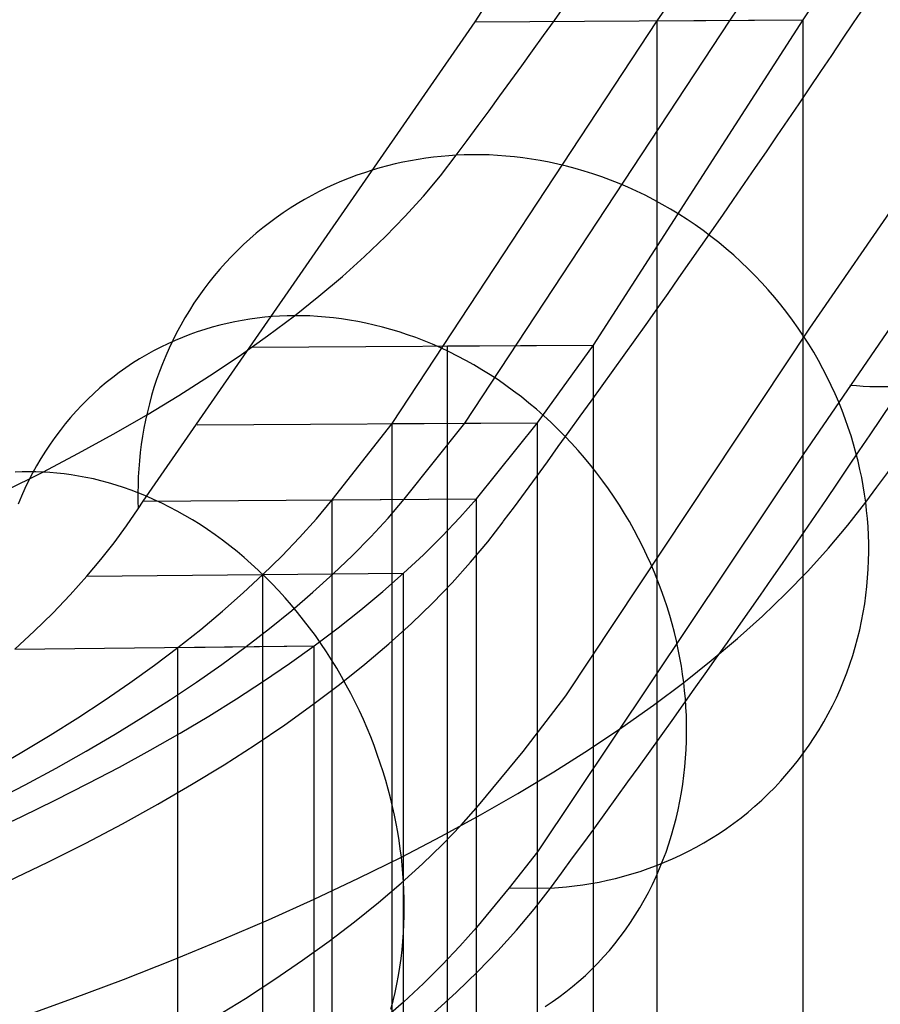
# Model space of a CAD drawing. Extents: x -37 to 483, y -973 to -253.
# Tile 174 of 197: x 318 to 348, y -358 to -324. Entities that reach past the tile are written whole.
import ezdxf

# ---------------------------------------------------------------- set-up
doc = ezdxf.new("R2010")
doc.units = 0
doc.layers.add('LIVELLO_04', color=96, linetype='CONTINUOUS')
doc.layers.add('PREDEFINITO', color=7, linetype='CONTINUOUS')

msp = doc.modelspace()

# ---------------------------------------------------------------- linework, layer by layer
at = {"layer": 'LIVELLO_04'}
for p, q in [((340.28, -324.028, 346.155), (344.217, -318.17, 332.57)), ((342.792, -324.012, 346.715), (346.715, -318.153, 333.178)), ((345.304, -323.997, 347.275), (349.213, -318.136, 333.785)), ((331.148, -337.899, 380.226), (340.28, -324.028, 346.155)), ((333.65, -337.882, 380.82), (342.792, -324.012, 346.715)), ((338.085, -335.191, 374.575), (345.304, -323.997, 347.275)), ((340.28, -324.028, 346.155), (345.304, -323.997, 347.275)), ((340.28, -891.212, 333.139), (340.28, -324.028, 346.155)), ((345.304, -891.181, 334.259), (345.304, -323.997, 347.275)), ((345.538, -334.615, 346.181), (350.924, -326.778, 327.916)), ((337.126, -347.271, 377.785), (345.538, -334.615, 346.181)), ((333.059, -335.222, 373.467), (338.085, -335.191, 374.575)), ((333.059, -878.48, 361.001), (333.059, -335.222, 373.467)), ((336.152, -337.866, 381.414), (338.085, -335.191, 374.575)), ((338.085, -878.449, 362.109), (338.085, -335.191, 374.575)), ((329.081, -340.522, 386.924), (331.148, -337.899, 380.226)), ((331.148, -337.899, 380.226), (336.152, -337.866, 381.414)), ((331.148, -875.422, 367.891), (331.148, -337.899, 380.226)), ((331.565, -340.504, 387.577), (333.65, -337.882, 380.82)), ((334.049, -340.485, 388.231), (336.152, -337.866, 381.414)), ((336.152, -875.389, 369.079), (336.152, -337.866, 381.414)), ((328.538, -341.17, 388.532), (329.081, -340.522, 386.924)), ((329.081, -340.522, 386.924), (334.049, -340.485, 388.231)), ((329.081, -872.422, 374.718), (329.081, -340.522, 386.924)), ((331.007, -341.151, 389.229), (331.565, -340.504, 387.577)), ((333.477, -341.131, 389.926), (334.049, -340.485, 388.231)), ((334.049, -872.386, 376.025), (334.049, -340.485, 388.231)), ((327.96, -341.815, 390.132), (328.538, -341.17, 388.532)), ((330.414, -341.794, 390.872), (331.007, -341.151, 389.229)), ((332.867, -341.774, 391.612), (333.477, -341.131, 389.926)), ((327.346, -342.456, 391.724), (327.96, -341.815, 390.132)), ((329.784, -342.434, 392.506), (330.414, -341.794, 390.872)), ((332.222, -342.412, 393.287), (332.867, -341.774, 391.612)), ((326.699, -343.093, 393.308), (327.346, -342.456, 391.724)), ((329.12, -343.07, 394.13), (329.784, -342.434, 392.506)), ((331.541, -343.047, 394.953), (332.222, -342.412, 393.287)), ((326.699, -343.093, 393.308), (331.541, -343.047, 394.953)), ((330.824, -343.679, 396.609), (331.541, -343.047, 394.953)), ((331.541, -869.445, 382.874), (331.541, -343.047, 394.953)), ((326.017, -343.727, 394.881), (326.699, -343.093, 393.308)), ((326.699, -869.491, 381.228), (326.699, -343.093, 393.308)), ((328.421, -343.703, 395.745), (329.12, -343.07, 394.13)), ((325.302, -344.356, 396.444), (326.017, -343.727, 394.881)), ((327.687, -344.331, 397.349), (328.421, -343.703, 395.745)), ((330.072, -344.305, 398.254), (330.824, -343.679, 396.609)), ((324.553, -344.981, 397.996), (325.302, -344.356, 396.444)), ((326.919, -344.954, 398.941), (327.687, -344.331, 397.349)), ((329.285, -344.928, 399.887), (330.072, -344.305, 398.254)), ((323.771, -345.6, 399.537), (324.553, -344.981, 397.996)), ((326.117, -345.573, 400.522), (326.919, -344.954, 398.941)), ((328.463, -345.545, 401.507), (329.285, -344.928, 399.887)), ((322.958, -346.215, 401.064), (323.771, -345.6, 399.537)), ((323.771, -345.6, 399.537), (328.463, -345.545, 401.507)), ((323.771, -866.633, 387.581), (323.771, -345.6, 399.537)), ((325.282, -346.187, 402.089), (326.117, -345.573, 400.522)), ((327.607, -346.158, 403.114), (328.463, -345.545, 401.507)), ((328.463, -866.578, 389.55), (328.463, -345.545, 401.507)), ((322.111, -346.825, 402.579), (322.958, -346.215, 401.064)), ((324.414, -346.795, 403.644), (325.282, -346.187, 402.089)), ((326.717, -346.765, 404.708), (327.607, -346.158, 403.114)), ((325.792, -347.368, 406.288), (326.717, -346.765, 404.708)), ((321.231, -347.429, 404.082), (322.111, -346.825, 402.579)), ((323.511, -347.398, 405.185), (324.414, -346.795, 403.644)), ((320.319, -348.028, 405.571), (321.231, -347.429, 404.082)), ((322.576, -347.996, 406.712), (323.511, -347.398, 405.185)), ((324.833, -347.965, 407.853), (325.792, -347.368, 406.288)), ((335.662, -349.188, 382.82), (337.126, -347.271, 377.785)), ((319.374, -348.621, 407.046), (320.319, -348.028, 405.571)), ((321.608, -348.589, 408.225), (322.576, -347.996, 406.712)), ((323.841, -348.556, 409.404), (324.833, -347.965, 407.853)), ((318.399, -349.209, 408.507), (319.374, -348.621, 407.046)), ((320.607, -349.175, 409.723), (321.608, -348.589, 408.225)), ((322.816, -349.141, 410.94), (323.841, -348.556, 409.404)), ((321.758, -349.72, 412.46), (322.816, -349.141, 410.94)), ((317.391, -349.79, 409.953), (318.399, -349.209, 408.507)), ((319.575, -349.755, 411.206), (320.607, -349.175, 409.723)), ((334.118, -351.05, 387.776), (335.662, -349.188, 382.82)), ((318.511, -350.329, 412.673), (319.575, -349.755, 411.206)), ((320.668, -350.293, 413.963), (321.758, -349.72, 412.46)), ((317.415, -350.897, 414.124), (318.511, -350.329, 412.673)), ((319.546, -350.86, 415.449), (320.668, -350.293, 413.963)), ((318.392, -351.42, 416.919), (319.546, -350.86, 415.449)), ((333.519, -351.717, 389.56), (334.118, -351.05, 387.776)), ((317.208, -351.973, 418.37), (318.392, -351.42, 416.919)), ((332.876, -352.384, 391.346), (333.519, -351.717, 389.56)), ((332.188, -353.051, 393.131), (332.876, -352.384, 391.346)), ((331.454, -353.717, 394.916), (332.188, -353.051, 393.131)), ((330.676, -354.383, 396.698), (331.454, -353.717, 394.916)), ((329.852, -355.047, 398.477), (330.676, -354.383, 396.698)), ((328.982, -355.71, 400.252), (329.852, -355.047, 398.477)), ((328.065, -356.371, 402.021), (328.982, -355.71, 400.252)), ((327.103, -357.029, 403.783), (328.065, -356.371, 402.021)), ((326.094, -357.684, 405.537), (327.103, -357.029, 403.783)), ((325.039, -358.336, 407.282), (326.094, -357.684, 405.537))]:
    msp.add_line(p, q, dxfattribs=at)
at = {"layer": 'PREDEFINITO'}
for p, q in [((334.007, -324.067, 344.756), (346.349, -304.808, 301.06)), ((345.304, -323.997, 347.275), (349.213, -318.136, 333.785)), ((334.007, -324.067, 344.756), (345.304, -323.997, 347.275)), ((338.085, -335.191, 374.575), (345.304, -323.997, 347.275)), ((345.304, -338.96, 346.931), (345.304, -323.997, 347.275)), ((322.572, -340.57, 385.21), (334.007, -324.067, 344.756)), ((332.045, -328.799, 392.016), (331.78, -328.846, 391.94)), ((332.309, -328.759, 392.089), (332.045, -328.799, 392.016)), ((332.572, -328.725, 392.159), (332.309, -328.759, 392.089)), ((332.834, -328.697, 392.228), (332.572, -328.725, 392.159)), ((332.81, -329.363, 394.206), (333.355, -328.658, 392.359)), ((333.095, -328.675, 392.295), (332.834, -328.697, 392.228)), ((333.355, -328.658, 392.359), (333.095, -328.675, 392.295)), ((333.632, -328.646, 392.425), (333.355, -328.658, 392.359)), ((333.913, -328.641, 392.491), (333.632, -328.646, 392.425)), ((334.196, -328.641, 392.554), (333.913, -328.641, 392.491)), ((334.483, -328.649, 392.616), (334.196, -328.641, 392.554)), ((334.772, -328.663, 392.677), (334.483, -328.649, 392.616)), ((335.063, -328.684, 392.736), (334.772, -328.663, 392.677)), ((335.357, -328.712, 392.793), (335.063, -328.684, 392.736)), ((335.653, -328.747, 392.848), (335.357, -328.712, 392.793)), ((335.95, -328.789, 392.901), (335.653, -328.747, 392.848)), ((336.249, -328.839, 392.952), (335.95, -328.789, 392.901)), ((330.719, -329.094, 391.617), (330.454, -329.173, 391.531)), ((330.984, -329.022, 391.701), (330.719, -329.094, 391.617)), ((331.25, -328.957, 391.783), (330.984, -329.022, 391.701)), ((331.515, -328.898, 391.863), (331.25, -328.957, 391.783)), ((331.78, -328.846, 391.94), (331.515, -328.898, 391.863)), ((336.55, -328.896, 393), (336.249, -328.839, 392.952)), ((336.851, -328.961, 393.047), (336.55, -328.896, 393)), ((337.154, -329.033, 393.091), (336.851, -328.961, 393.047)), ((337.456, -329.113, 393.132), (337.154, -329.033, 393.091)), ((337.759, -329.201, 393.171), (337.456, -329.113, 393.132)), ((329.664, -329.448, 391.261), (329.403, -329.553, 391.167)), ((329.927, -329.349, 391.353), (329.664, -329.448, 391.261)), ((330.19, -329.258, 391.443), (329.927, -329.349, 391.353)), ((330.454, -329.173, 391.531), (330.19, -329.258, 391.443)), ((332.222, -330.064, 396.043), (332.81, -329.363, 394.206)), ((338.062, -329.297, 393.208), (337.759, -329.201, 393.171)), ((338.365, -329.401, 393.241), (338.062, -329.297, 393.208)), ((338.667, -329.513, 393.272), (338.365, -329.401, 393.241)), ((328.887, -329.785, 390.972), (328.631, -329.91, 390.873)), ((329.144, -329.666, 391.07), (328.887, -329.785, 390.972)), ((329.403, -329.553, 391.167), (329.144, -329.666, 391.07)), ((338.968, -329.632, 393.3), (338.667, -329.513, 393.272)), ((339.268, -329.76, 393.325), (338.968, -329.632, 393.3)), ((339.566, -329.895, 393.347), (339.268, -329.76, 393.325)), ((328.378, -330.043, 390.771), (328.127, -330.182, 390.668)), ((328.631, -329.91, 390.873), (328.378, -330.043, 390.771)), ((331.589, -330.762, 397.87), (332.222, -330.064, 396.043)), ((339.862, -330.038, 393.366), (339.566, -329.895, 393.347)), ((340.157, -330.189, 393.382), (339.862, -330.038, 393.366)), ((327.635, -330.481, 390.456), (327.393, -330.641, 390.348)), ((327.879, -330.328, 390.563), (327.635, -330.481, 390.456)), ((328.127, -330.182, 390.668), (327.879, -330.328, 390.563)), ((340.448, -330.348, 393.394), (340.157, -330.189, 393.382)), ((340.737, -330.514, 393.404), (340.448, -330.348, 393.394)), ((327.155, -330.807, 390.239), (326.921, -330.98, 390.128)), ((327.393, -330.641, 390.348), (327.155, -330.807, 390.239)), ((330.913, -331.455, 399.685), (331.589, -330.762, 397.87)), ((341.023, -330.688, 393.41), (340.737, -330.514, 393.404)), ((341.305, -330.869, 393.413), (341.023, -330.688, 393.41)), ((326.691, -331.159, 390.016), (326.465, -331.344, 389.903)), ((326.921, -330.98, 390.128), (326.691, -331.159, 390.016)), ((341.583, -331.057, 393.413), (341.305, -330.869, 393.413)), ((341.858, -331.253, 393.41), (341.583, -331.057, 393.413)), ((326.465, -331.344, 389.903), (326.244, -331.535, 389.789)), ((330.194, -332.144, 401.489), (330.913, -331.455, 399.685)), ((342.128, -331.455, 393.403), (341.858, -331.253, 393.41)), ((342.394, -331.664, 393.393), (342.128, -331.455, 393.403)), ((326.027, -331.733, 389.674), (325.816, -331.936, 389.558)), ((326.244, -331.535, 389.789), (326.027, -331.733, 389.674)), ((342.654, -331.879, 393.379), (342.394, -331.664, 393.393)), ((325.609, -332.145, 389.441), (325.408, -332.36, 389.324)), ((325.816, -331.936, 389.558), (325.609, -332.145, 389.441)), ((329.432, -332.829, 403.28), (330.194, -332.144, 401.489)), ((342.91, -332.101, 393.363), (342.654, -331.879, 393.379)), ((343.16, -332.329, 393.343), (342.91, -332.101, 393.363)), ((325.408, -332.36, 389.324), (325.212, -332.58, 389.206)), ((343.404, -332.563, 393.32), (343.16, -332.329, 393.343)), ((325.022, -332.805, 389.088), (324.838, -333.036, 388.969)), ((325.212, -332.58, 389.206), (325.022, -332.805, 389.088)), ((328.627, -333.508, 405.058), (329.432, -332.829, 403.28)), ((343.643, -332.802, 393.294), (343.404, -332.563, 393.32)), ((343.876, -333.046, 393.264), (343.643, -332.802, 393.294)), ((324.838, -333.036, 388.969), (324.66, -333.271, 388.85)), ((344.102, -333.296, 393.232), (343.876, -333.046, 393.264)), ((324.488, -333.51, 388.731), (324.322, -333.754, 388.612)), ((324.66, -333.271, 388.85), (324.488, -333.51, 388.731)), ((327.78, -334.182, 406.821), (328.627, -333.508, 405.058)), ((344.322, -333.551, 393.196), (344.102, -333.296, 393.232)), ((344.535, -333.809, 393.157), (344.322, -333.551, 393.196)), ((349.214, -333.248, 333.435), (345.304, -338.96, 346.931)), ((324.322, -333.754, 388.612), (324.163, -334.003, 388.493)), ((344.741, -334.073, 393.116), (344.535, -333.809, 393.157)), ((324.163, -334.003, 388.493), (324.011, -334.255, 388.374)), ((326.759, -334.236, 406.402), (326.501, -334.265, 406.291)), ((327.016, -334.213, 406.511), (326.759, -334.236, 406.402)), ((326.852, -334.879, 408.645), (327.78, -334.182, 406.821)), ((327.272, -334.197, 406.617), (327.016, -334.213, 406.511)), ((327.527, -334.186, 406.72), (327.272, -334.197, 406.617)), ((327.78, -334.182, 406.821), (327.527, -334.186, 406.72)), ((328.043, -334.184, 406.924), (327.78, -334.182, 406.821)), ((328.31, -334.192, 407.026), (328.043, -334.184, 406.924)), ((328.579, -334.206, 407.127), (328.31, -334.192, 407.026)), ((328.851, -334.227, 407.227), (328.579, -334.206, 407.127)), ((329.125, -334.256, 407.326), (328.851, -334.227, 407.227)), ((344.94, -334.34, 393.071), (344.741, -334.073, 393.116)), ((323.865, -334.51, 388.255), (323.725, -334.769, 388.137)), ((324.011, -334.255, 388.374), (323.865, -334.51, 388.255)), ((325.208, -334.509, 405.701), (324.95, -334.578, 405.576)), ((325.466, -334.446, 405.824), (325.208, -334.509, 405.701)), ((325.725, -334.391, 405.944), (325.466, -334.446, 405.824)), ((325.984, -334.342, 406.062), (325.725, -334.391, 405.944)), ((326.243, -334.3, 406.178), (325.984, -334.342, 406.062)), ((326.501, -334.265, 406.291), (326.243, -334.3, 406.178)), ((329.402, -334.291, 407.423), (329.125, -334.256, 407.326)), ((329.681, -334.333, 407.518), (329.402, -334.291, 407.423)), ((329.962, -334.382, 407.612), (329.681, -334.333, 407.518)), ((330.245, -334.439, 407.704), (329.962, -334.382, 407.612)), ((330.529, -334.503, 407.794), (330.245, -334.439, 407.704)), ((330.814, -334.574, 407.883), (330.529, -334.503, 407.794)), ((331.101, -334.654, 407.969), (330.814, -334.574, 407.883)), ((345.132, -334.61, 393.024), (344.94, -334.34, 393.071)), ((323.725, -334.769, 388.137), (323.593, -335.032, 388.019)), ((324.18, -334.829, 405.19), (323.926, -334.928, 405.057)), ((324.436, -334.738, 405.32), (324.18, -334.829, 405.19)), ((324.692, -334.655, 405.449), (324.436, -334.738, 405.32)), ((324.95, -334.578, 405.576), (324.692, -334.655, 405.449)), ((325.878, -335.57, 410.452), (326.852, -334.879, 408.645)), ((331.388, -334.741, 408.052), (331.101, -334.654, 407.969)), ((331.675, -334.836, 408.134), (331.388, -334.741, 408.052)), ((331.963, -334.938, 408.212), (331.675, -334.836, 408.134)), ((345.317, -334.884, 392.974), (345.132, -334.61, 393.024)), ((345.495, -335.161, 392.921), (345.317, -334.884, 392.974)), ((323.424, -335.146, 404.786), (323.176, -335.266, 404.648)), ((323.674, -335.033, 404.922), (323.424, -335.146, 404.786)), ((323.593, -335.032, 388.019), (323.468, -335.297, 387.902)), ((323.926, -334.928, 405.057), (323.674, -335.033, 404.922)), ((326.314, -335.264, 371.981), (338.085, -335.191, 374.575)), ((332.251, -335.049, 408.288), (331.963, -334.938, 408.212)), ((332.539, -335.167, 408.362), (332.251, -335.049, 408.288)), ((332.825, -335.294, 408.432), (332.539, -335.167, 408.362)), ((336.152, -337.866, 381.414), (338.085, -335.191, 374.575)), ((338.085, -349.985, 374.235), (338.085, -335.191, 374.575)), ((345.665, -335.441, 392.866), (345.495, -335.161, 392.921)), ((322.687, -335.528, 404.369), (322.447, -335.67, 404.227)), ((322.93, -335.393, 404.509), (322.687, -335.528, 404.369)), ((323.176, -335.266, 404.648), (322.93, -335.393, 404.509)), ((323.349, -335.565, 387.786), (323.238, -335.835, 387.67)), ((323.468, -335.297, 387.902), (323.349, -335.565, 387.786)), ((324.86, -336.255, 412.241), (325.878, -335.57, 410.452)), ((333.112, -335.428, 408.5), (332.825, -335.294, 408.432)), ((333.396, -335.57, 408.564), (333.112, -335.428, 408.5)), ((333.68, -335.719, 408.625), (333.396, -335.57, 408.564)), ((345.828, -335.723, 392.808), (345.665, -335.441, 392.866)), ((322.21, -335.819, 404.084), (321.977, -335.976, 403.94)), ((322.447, -335.67, 404.227), (322.21, -335.819, 404.084)), ((323.238, -335.835, 387.67), (323.133, -336.108, 387.555)), ((333.961, -335.877, 408.683), (333.68, -335.719, 408.625)), ((334.241, -336.042, 408.738), (333.961, -335.877, 408.683)), ((345.983, -336.007, 392.748), (345.828, -335.723, 392.808)), ((321.748, -336.139, 403.795), (321.522, -336.309, 403.649)), ((321.977, -335.976, 403.94), (321.748, -336.139, 403.795)), ((323.133, -336.108, 387.555), (323.036, -336.382, 387.441)), ((323.797, -336.932, 414.011), (324.86, -336.255, 412.241)), ((334.518, -336.215, 408.789), (334.241, -336.042, 408.738)), ((334.793, -336.395, 408.836), (334.518, -336.215, 408.789)), ((346.131, -336.293, 392.686), (345.983, -336.007, 392.748)), ((321.301, -336.487, 403.502), (321.084, -336.671, 403.355)), ((321.522, -336.309, 403.649), (321.301, -336.487, 403.502)), ((323.036, -336.382, 387.441), (322.945, -336.658, 387.328)), ((335.064, -336.583, 408.88), (334.793, -336.395, 408.836)), ((335.332, -336.777, 408.921), (335.064, -336.583, 408.88)), ((346.271, -336.58, 392.621), (346.131, -336.293, 392.686)), ((346.403, -336.869, 392.554), (346.271, -336.58, 392.621)), ((320.872, -336.862, 403.208), (320.664, -337.059, 403.061)), ((321.084, -336.671, 403.355), (320.872, -336.862, 403.208)), ((322.691, -337.602, 415.763), (323.797, -336.932, 414.011)), ((322.862, -336.935, 387.216), (322.786, -337.214, 387.106)), ((322.945, -336.658, 387.328), (322.862, -336.935, 387.216)), ((335.597, -336.979, 408.957), (335.332, -336.777, 408.921)), ((346.528, -337.158, 392.486), (346.403, -336.869, 392.554)), ((320.462, -337.263, 402.913), (320.265, -337.472, 402.765)), ((320.664, -337.059, 403.061), (320.462, -337.263, 402.913)), ((322.786, -337.214, 387.106), (322.716, -337.493, 386.997)), ((335.858, -337.188, 408.99), (335.597, -336.979, 408.957)), ((336.115, -337.403, 409.018), (335.858, -337.188, 408.99)), ((346.646, -337.448, 392.415), (346.528, -337.158, 392.486)), ((320.265, -337.472, 402.765), (320.074, -337.688, 402.618)), ((321.542, -338.265, 417.494), (322.691, -337.602, 415.763)), ((322.716, -337.493, 386.997), (322.654, -337.773, 386.889)), ((336.367, -337.625, 409.043), (336.115, -337.403, 409.018)), ((336.615, -337.853, 409.064), (336.367, -337.625, 409.043)), ((346.755, -337.738, 392.343), (346.646, -337.448, 392.415)), ((319.888, -337.91, 402.47), (319.708, -338.137, 402.324)), ((320.074, -337.688, 402.618), (319.888, -337.91, 402.47)), ((322.654, -337.773, 386.889), (322.598, -338.053, 386.782)), ((324.433, -337.943, 378.633), (336.152, -337.866, 381.414)), ((334.049, -340.485, 388.231), (336.152, -337.866, 381.414)), ((336.152, -352.638, 381.075), (336.152, -337.866, 381.414)), ((336.858, -338.087, 409.081), (336.615, -337.853, 409.064)), ((346.858, -338.029, 392.268), (346.755, -337.738, 392.343)), ((319.708, -338.137, 402.324), (319.535, -338.37, 402.177)), ((320.349, -338.92, 419.204), (321.542, -338.265, 417.494)), ((322.598, -338.053, 386.782), (322.55, -338.334, 386.677)), ((337.096, -338.327, 409.095), (336.858, -338.087, 409.081)), ((346.953, -338.319, 392.193), (346.858, -338.029, 392.268)), ((319.367, -338.607, 402.032), (319.206, -338.85, 401.887)), ((319.535, -338.37, 402.177), (319.367, -338.607, 402.032)), ((322.508, -338.614, 386.574), (322.472, -338.894, 386.472)), ((322.55, -338.334, 386.677), (322.508, -338.614, 386.574)), ((337.328, -338.573, 409.104), (337.096, -338.327, 409.095)), ((337.555, -338.823, 409.109), (337.328, -338.573, 409.104)), ((347.04, -338.609, 392.115), (346.953, -338.319, 392.193)), ((347.121, -338.898, 392.037), (347.04, -338.609, 392.115)), ((319.206, -338.85, 401.887), (319.051, -339.097, 401.744)), ((319.115, -339.566, 420.893), (320.349, -338.92, 419.204)), ((322.472, -338.894, 386.472), (322.443, -339.173, 386.372)), ((345.304, -338.96, 346.931), (336.152, -352.638, 381.075)), ((337.777, -339.079, 409.11), (337.555, -338.823, 409.109)), ((347.194, -339.186, 391.957), (347.121, -338.898, 392.037)), ((319.051, -339.097, 401.744), (318.903, -339.349, 401.601)), ((322.443, -339.173, 386.372), (322.421, -339.452, 386.274)), ((337.992, -339.34, 409.107), (337.777, -339.079, 409.11)), ((347.26, -339.472, 391.876), (347.194, -339.186, 391.957)), ((317.8, -340.223, 422.608), (319.115, -339.566, 420.893)), ((318.4, -339.562, 420.47), (318.16, -339.574, 420.324)), ((318.64, -339.557, 420.614), (318.4, -339.562, 420.47)), ((318.762, -339.605, 401.46), (318.627, -339.865, 401.32)), ((318.878, -339.559, 420.755), (318.64, -339.557, 420.614)), ((318.903, -339.349, 401.601), (318.762, -339.605, 401.46)), ((319.115, -339.566, 420.893), (318.878, -339.559, 420.755)), ((319.357, -339.58, 421.032), (319.115, -339.566, 420.893)), ((319.601, -339.6, 421.17), (319.357, -339.58, 421.032)), ((319.848, -339.627, 421.307), (319.601, -339.6, 421.17)), ((320.097, -339.661, 421.444), (319.848, -339.627, 421.307)), ((322.421, -339.452, 386.274), (322.405, -339.73, 386.177)), ((338.201, -339.605, 409.101), (337.992, -339.34, 409.107)), ((338.403, -339.874, 409.09), (338.201, -339.605, 409.101)), ((347.319, -339.758, 391.793), (347.26, -339.472, 391.876)), ((318.627, -339.865, 401.32), (318.5, -340.129, 401.181)), ((320.349, -339.702, 421.58), (320.097, -339.661, 421.444)), ((320.603, -339.749, 421.714), (320.349, -339.702, 421.58)), ((320.859, -339.804, 421.848), (320.603, -339.749, 421.714)), ((321.117, -339.867, 421.98), (320.859, -339.804, 421.848)), ((321.377, -339.937, 422.11), (321.117, -339.867, 421.98)), ((321.637, -340.014, 422.239), (321.377, -339.937, 422.11)), ((322.405, -339.73, 386.177), (322.395, -340.007, 386.082)), ((338.6, -340.147, 409.076), (338.403, -339.874, 409.09)), ((347.372, -340.041, 391.71), (347.319, -339.758, 391.793)), ((318.5, -340.129, 401.181), (318.379, -340.396, 401.044)), ((321.899, -340.099, 422.366), (321.637, -340.014, 422.239)), ((322.162, -340.191, 422.491), (321.899, -340.099, 422.366)), ((322.426, -340.292, 422.614), (322.162, -340.191, 422.491)), ((322.395, -340.007, 386.082), (322.392, -340.282, 385.989)), ((322.392, -340.282, 385.989), (322.394, -340.555, 385.898)), ((322.69, -340.4, 422.734), (322.426, -340.292, 422.614)), ((338.789, -340.424, 409.058), (338.6, -340.147, 409.076)), ((347.417, -340.323, 391.626), (347.372, -340.041, 391.71)), ((347.456, -340.603, 391.541), (347.417, -340.323, 391.626)), ((318.379, -340.396, 401.044), (318.265, -340.666, 400.909)), ((322.394, -340.555, 385.898), (322.402, -340.827, 385.809)), ((322.402, -340.827, 385.809), (322.572, -340.57, 385.21)), ((322.572, -340.57, 385.21), (334.049, -340.485, 388.231)), ((322.955, -340.516, 422.852), (322.69, -340.4, 422.734)), ((323.219, -340.64, 422.967), (322.955, -340.516, 422.852)), ((323.483, -340.771, 423.08), (323.219, -340.64, 422.967)), ((333.477, -341.131, 389.926), (334.049, -340.485, 388.231)), ((334.049, -355.246, 387.892), (334.049, -340.485, 388.231)), ((338.972, -340.704, 409.036), (338.789, -340.424, 409.058)), ((346.843, -341.398, 393.624), (347.456, -340.603, 391.541)), ((347.489, -340.883, 391.455), (347.456, -340.603, 391.541)), ((321.999, -341.414, 387.176), (322.402, -340.827, 385.809)), ((323.747, -340.911, 423.19), (323.483, -340.771, 423.08)), ((324.01, -341.058, 423.296), (323.747, -340.911, 423.19)), ((339.148, -340.987, 409.01), (338.972, -340.704, 409.036)), ((339.317, -341.272, 408.981), (339.148, -340.987, 409.01)), ((347.516, -341.166, 391.366), (347.489, -340.883, 391.455)), ((324.272, -341.213, 423.4), (324.01, -341.058, 423.296)), ((324.532, -341.376, 423.499), (324.272, -341.213, 423.4)), ((332.867, -341.774, 391.612), (333.477, -341.131, 389.926)), ((334.437, -341.972, 390.332), (334.976, -341.273, 388.499)), ((339.479, -341.56, 408.948), (339.317, -341.272, 408.981)), ((347.537, -341.452, 391.275), (347.516, -341.166, 391.366)), ((321.569, -341.997, 388.538), (321.999, -341.414, 387.176)), ((324.791, -341.547, 423.596), (324.532, -341.376, 423.499)), ((325.048, -341.725, 423.689), (324.791, -341.547, 423.596)), ((339.634, -341.85, 408.912), (339.479, -341.56, 408.948)), ((346.18, -342.187, 395.696), (346.843, -341.398, 393.624)), ((347.551, -341.739, 391.182), (347.537, -341.452, 391.275)), ((321.113, -342.576, 389.894), (321.569, -341.997, 388.538)), ((325.303, -341.911, 423.778), (325.048, -341.725, 423.689)), ((325.555, -342.104, 423.863), (325.303, -341.911, 423.778)), ((332.222, -342.412, 393.287), (332.867, -341.774, 391.612)), ((333.851, -342.673, 392.169), (334.437, -341.972, 390.332)), ((339.782, -342.142, 408.873), (339.634, -341.85, 408.912)), ((347.559, -342.029, 391.087), (347.551, -341.739, 391.182)), ((347.561, -342.321, 390.989), (347.559, -342.029, 391.087)), ((325.805, -342.304, 423.944), (325.555, -342.104, 423.863)), ((326.052, -342.511, 424.021), (325.805, -342.304, 423.944)), ((339.923, -342.435, 408.83), (339.782, -342.142, 408.873)), ((345.468, -342.972, 397.756), (346.18, -342.187, 395.696)), ((347.555, -342.615, 390.89), (347.561, -342.321, 390.989)), ((320.629, -343.151, 391.245), (321.113, -342.576, 389.894)), ((326.296, -342.725, 424.094), (326.052, -342.511, 424.021)), ((331.541, -343.047, 394.953), (332.222, -342.412, 393.287)), ((333.218, -343.375, 394.007), (333.851, -342.673, 392.169)), ((340.056, -342.729, 408.784), (339.923, -342.435, 408.83)), ((347.543, -342.91, 390.788), (347.555, -342.615, 390.89)), ((320.629, -343.151, 391.245), (331.541, -343.047, 394.953)), ((326.536, -342.946, 424.162), (326.296, -342.725, 424.094)), ((326.772, -343.173, 424.226), (326.536, -342.946, 424.162)), ((330.824, -343.679, 396.609), (331.541, -343.047, 394.953)), ((331.541, -357.81, 394.615), (331.541, -343.047, 394.953)), ((340.182, -343.024, 408.734), (340.056, -342.729, 408.784)), ((340.302, -343.319, 408.682), (340.182, -343.024, 408.734)), ((344.708, -343.751, 399.805), (345.468, -342.972, 397.756)), ((347.523, -343.206, 390.684), (347.543, -342.91, 390.788)), ((320.059, -343.788, 392.741), (320.629, -343.151, 391.245)), ((327.005, -343.407, 424.286), (326.772, -343.173, 424.226)), ((332.538, -344.076, 395.846), (333.218, -343.375, 394.007)), ((340.413, -343.615, 408.627), (340.302, -343.319, 408.682)), ((347.497, -343.503, 390.579), (347.523, -343.206, 390.684)), ((327.233, -343.646, 424.341), (327.005, -343.407, 424.286)), ((327.457, -343.892, 424.391), (327.233, -343.646, 424.341)), ((330.072, -344.305, 398.254), (330.824, -343.679, 396.609)), ((340.518, -343.911, 408.569), (340.413, -343.615, 408.627)), ((347.462, -343.801, 390.471), (347.497, -343.503, 390.579)), ((319.456, -344.419, 394.229), (320.059, -343.788, 392.741)), ((327.676, -344.143, 424.437), (327.457, -343.892, 424.391)), ((340.616, -344.206, 408.509), (340.518, -343.911, 408.569)), ((343.899, -344.525, 401.841), (344.708, -343.751, 399.805)), ((347.421, -344.1, 390.362), (347.462, -343.801, 390.471)), ((327.89, -344.399, 424.479), (327.676, -344.143, 424.437)), ((328.099, -344.66, 424.515), (327.89, -344.399, 424.479)), ((329.285, -344.928, 399.887), (330.072, -344.305, 398.254)), ((331.811, -344.778, 397.684), (332.538, -344.076, 395.846)), ((340.706, -344.501, 408.446), (340.616, -344.206, 408.509)), ((347.314, -344.697, 390.137), (347.371, -344.399, 390.25)), ((347.371, -344.399, 390.25), (347.421, -344.1, 390.362)), ((318.821, -345.045, 395.708), (319.456, -344.419, 394.229)), ((328.303, -344.927, 424.547), (328.099, -344.66, 424.515)), ((340.79, -344.795, 408.38), (340.706, -344.501, 408.446)), ((343.043, -345.293, 403.862), (343.899, -344.525, 401.841)), ((347.25, -344.996, 390.023), (347.314, -344.697, 390.137)), ((318.153, -345.666, 397.178), (318.821, -345.045, 395.708)), ((328.502, -345.197, 424.574), (328.303, -344.927, 424.547)), ((328.463, -345.545, 401.507), (329.285, -344.928, 399.887)), ((331.035, -345.479, 399.52), (331.811, -344.778, 397.684)), ((340.867, -345.088, 408.312), (340.79, -344.795, 408.38)), ((347.177, -345.294, 389.907), (347.25, -344.996, 390.023)), ((328.694, -345.472, 424.596), (328.502, -345.197, 424.574)), ((340.937, -345.379, 408.242), (340.867, -345.088, 408.312)), ((341, -345.669, 408.169), (340.937, -345.379, 408.242)), ((342.139, -346.054, 405.87), (343.043, -345.293, 403.862)), ((347.096, -345.59, 389.789), (347.177, -345.294, 389.907)), ((318.153, -345.666, 397.178), (328.463, -345.545, 401.507)), ((327.607, -346.158, 403.114), (328.463, -345.545, 401.507)), ((328.463, -360.309, 401.168), (328.463, -345.545, 401.507)), ((328.881, -345.751, 424.614), (328.694, -345.472, 424.596)), ((329.063, -346.033, 424.626), (328.881, -345.751, 424.614)), ((330.211, -346.178, 401.353), (331.035, -345.479, 399.52)), ((341.056, -345.957, 408.095), (341, -345.669, 408.169)), ((347.008, -345.886, 389.67), (347.096, -345.59, 389.789)), ((329.238, -346.319, 424.635), (329.063, -346.033, 424.626)), ((341.107, -346.244, 408.019), (341.056, -345.957, 408.095)), ((341.188, -346.809, 407.861), (342.139, -346.054, 405.87)), ((346.911, -346.18, 389.55), (347.008, -345.886, 389.67)), ((326.717, -346.765, 404.708), (327.607, -346.158, 403.114)), ((329.406, -346.607, 424.638), (329.238, -346.319, 424.635)), ((329.339, -346.876, 403.181), (330.211, -346.178, 401.353)), ((341.15, -346.528, 407.941), (341.107, -346.244, 408.019)), ((346.807, -346.472, 389.428), (346.911, -346.18, 389.55)), ((325.792, -347.368, 406.288), (326.717, -346.765, 404.708)), ((329.569, -346.898, 424.637), (329.406, -346.607, 424.638)), ((341.188, -346.809, 407.861), (341.15, -346.528, 407.941)), ((346.574, -347.049, 389.182), (346.694, -346.762, 389.306)), ((346.694, -346.762, 389.306), (346.807, -346.472, 389.428)), ((328.417, -347.572, 405.004), (329.339, -346.876, 403.181)), ((329.725, -347.192, 424.631), (329.569, -346.898, 424.637)), ((340.146, -347.59, 409.922), (341.188, -346.809, 407.861)), ((341.219, -347.091, 407.779), (341.188, -346.809, 407.861)), ((341.246, -347.375, 407.694), (341.219, -347.091, 407.779)), ((346.446, -347.334, 389.058), (346.574, -347.049, 389.182)), ((324.833, -347.965, 407.853), (325.792, -347.368, 406.288)), ((329.875, -347.487, 424.621), (329.725, -347.192, 424.631)), ((341.266, -347.662, 407.606), (341.246, -347.375, 407.694)), ((346.309, -347.615, 388.933), (346.446, -347.334, 389.058)), ((327.447, -348.265, 406.82), (328.417, -347.572, 405.004)), ((330.018, -347.784, 424.607), (329.875, -347.487, 424.621)), ((330.155, -348.083, 424.588), (330.018, -347.784, 424.607)), ((339.053, -348.362, 411.963), (340.146, -347.59, 409.922)), ((341.28, -347.95, 407.515), (341.266, -347.662, 407.606)), ((346.165, -347.893, 388.807), (346.309, -347.615, 388.933)), ((323.841, -348.556, 409.404), (324.833, -347.965, 407.853)), ((330.285, -348.382, 424.565), (330.155, -348.083, 424.588)), ((341.288, -348.241, 407.421), (341.28, -347.95, 407.515)), ((346.013, -348.167, 388.681), (346.165, -347.893, 388.807)), ((326.428, -348.955, 408.628), (327.447, -348.265, 406.82)), ((330.409, -348.683, 424.537), (330.285, -348.382, 424.565)), ((337.91, -349.127, 413.986), (339.053, -348.362, 411.963)), ((341.29, -348.533, 407.324), (341.288, -348.241, 407.421)), ((345.687, -348.704, 388.428), (345.854, -348.438, 388.555)), ((345.854, -348.438, 388.555), (346.013, -348.167, 388.681)), ((322.816, -349.141, 410.94), (323.841, -348.556, 409.404)), ((330.526, -348.984, 424.506), (330.409, -348.683, 424.537)), ((341.285, -348.826, 407.224), (341.29, -348.533, 407.324)), ((345.513, -348.965, 388.301), (345.687, -348.704, 388.428)), ((321.758, -349.72, 412.46), (322.816, -349.141, 410.94)), ((325.359, -349.641, 410.426), (326.428, -348.955, 408.628)), ((330.636, -349.285, 424.471), (330.526, -348.984, 424.506)), ((336.718, -349.883, 415.988), (337.91, -349.127, 413.986)), ((341.255, -349.416, 407.015), (341.274, -349.12, 407.121)), ((341.274, -349.12, 407.121), (341.285, -348.826, 407.224)), ((345.331, -349.222, 388.174), (345.513, -348.965, 388.301)), ((330.74, -349.586, 424.431), (330.636, -349.285, 424.471)), ((341.23, -349.712, 406.906), (341.255, -349.416, 407.015)), ((344.948, -349.719, 387.921), (345.143, -349.473, 388.047)), ((345.143, -349.473, 388.047), (345.331, -349.222, 388.174)), ((320.668, -350.293, 413.963), (321.758, -349.72, 412.46)), ((324.242, -350.323, 412.212), (325.359, -349.641, 410.426)), ((330.838, -349.887, 424.388), (330.74, -349.586, 424.431)), ((341.198, -350.008, 406.794), (341.23, -349.712, 406.906)), ((344.745, -349.959, 387.795), (344.948, -349.719, 387.921)), ((330.928, -350.187, 424.342), (330.838, -349.887, 424.388)), ((335.476, -350.631, 417.969), (336.718, -349.883, 415.988)), ((341.159, -350.305, 406.679), (341.198, -350.008, 406.794)), ((344.537, -350.194, 387.669), (344.745, -349.959, 387.795)), ((319.546, -350.86, 415.449), (320.668, -350.293, 413.963)), ((323.076, -351, 413.987), (324.242, -350.323, 412.212)), ((331.013, -350.486, 424.291), (330.928, -350.187, 424.342)), ((331.091, -350.784, 424.238), (331.013, -350.486, 424.291)), ((341.113, -350.601, 406.562), (341.159, -350.305, 406.679)), ((344.101, -350.644, 387.42), (344.322, -350.422, 387.544)), ((344.322, -350.422, 387.544), (344.537, -350.194, 387.669)), ((331.162, -351.08, 424.181), (331.091, -350.784, 424.238)), ((334.187, -351.369, 419.929), (335.476, -350.631, 417.969)), ((341.059, -350.897, 406.441), (341.113, -350.601, 406.562)), ((343.875, -350.859, 387.296), (344.101, -350.644, 387.42)), ((318.392, -351.42, 416.919), (319.546, -350.86, 415.449)), ((321.86, -351.672, 415.748), (323.076, -351, 413.987)), ((331.227, -351.375, 424.121), (331.162, -351.08, 424.181)), ((340.998, -351.193, 406.318), (341.059, -350.897, 406.441)), ((343.405, -351.27, 387.053), (343.643, -351.068, 387.174)), ((343.643, -351.068, 387.174), (343.875, -350.859, 387.296)), ((317.208, -351.973, 418.37), (318.392, -351.42, 416.919)), ((331.287, -351.668, 424.058), (331.227, -351.375, 424.121)), ((332.849, -352.098, 421.865), (334.187, -351.369, 419.929)), ((340.854, -351.78, 406.065), (340.93, -351.487, 406.193)), ((340.93, -351.487, 406.193), (340.998, -351.193, 406.318)), ((342.916, -351.652, 386.814), (343.163, -351.465, 386.933)), ((343.163, -351.465, 386.933), (343.405, -351.27, 387.053)), ((320.597, -352.338, 417.493), (321.86, -351.672, 415.748)), ((331.34, -351.959, 423.992), (331.287, -351.668, 424.058)), ((340.77, -352.071, 405.934), (340.854, -351.78, 406.065)), ((342.408, -352.005, 386.581), (342.664, -351.832, 386.697)), ((342.664, -351.832, 386.697), (342.916, -351.652, 386.814)), ((331.387, -352.248, 423.923), (331.34, -351.959, 423.992)), ((331.464, -352.818, 423.778), (332.849, -352.098, 421.865)), ((340.679, -352.36, 405.802), (340.77, -352.071, 405.934)), ((341.886, -352.328, 386.355), (342.149, -352.17, 386.467)), ((342.149, -352.17, 386.467), (342.408, -352.005, 386.581)), ((319.285, -352.998, 419.222), (320.597, -352.338, 417.493)), ((331.428, -352.534, 423.852), (331.387, -352.248, 423.923)), ((331.464, -352.818, 423.778), (331.428, -352.534, 423.852)), ((340.58, -352.647, 405.667), (340.679, -352.36, 405.802)), ((341.35, -352.62, 386.136), (341.619, -352.478, 386.245)), ((341.619, -352.478, 386.245), (341.886, -352.328, 386.355)), ((329.989, -353.548, 425.721), (331.464, -352.818, 423.778)), ((331.494, -353.101, 423.701), (331.464, -352.818, 423.778)), ((336.152, -352.638, 381.075), (335.178, -353.882, 384.32)), ((340.474, -352.932, 405.53), (340.58, -352.647, 405.667)), ((340.803, -352.882, 385.925), (341.078, -352.755, 386.03)), ((341.078, -352.755, 386.03), (341.35, -352.62, 386.136)), ((317.925, -353.651, 420.934), (319.285, -352.998, 419.222)), ((331.519, -353.387, 423.62), (331.494, -353.101, 423.701)), ((339.688, -353.312, 385.529), (339.969, -353.216, 385.625)), ((339.969, -353.216, 385.625), (340.249, -353.112, 385.723)), ((340.238, -353.492, 405.249), (340.36, -353.213, 405.39)), ((340.249, -353.112, 385.723), (340.527, -353.001, 385.823)), ((340.36, -353.213, 405.39), (340.474, -352.932, 405.53)), ((340.527, -353.001, 385.823), (340.803, -352.882, 385.925)), ((328.465, -354.268, 427.638), (329.989, -353.548, 425.721)), ((331.539, -353.674, 423.535), (331.519, -353.387, 423.62)), ((338.559, -353.621, 385.171), (338.842, -353.555, 385.257)), ((338.842, -353.555, 385.257), (339.124, -353.481, 385.345)), ((339.124, -353.481, 385.345), (339.407, -353.4, 385.436)), ((339.407, -353.4, 385.436), (339.688, -353.312, 385.529)), ((340.109, -353.767, 405.107), (340.238, -353.492, 405.249)), ((331.553, -353.963, 423.447), (331.539, -353.674, 423.535)), ((335.178, -353.882, 384.32), (334.049, -355.246, 387.892)), ((335.178, -353.882, 384.32), (336.598, -353.887, 384.639)), ((336.038, -354.613, 386.54), (336.598, -353.887, 384.639)), ((336.598, -353.887, 384.639), (336.875, -353.869, 384.707)), ((336.875, -353.869, 384.707), (337.153, -353.845, 384.778)), ((337.153, -353.845, 384.778), (337.432, -353.814, 384.852)), ((337.432, -353.814, 384.852), (337.713, -353.776, 384.928)), ((337.713, -353.776, 384.928), (337.994, -353.731, 385.006)), ((337.994, -353.731, 385.006), (338.276, -353.68, 385.087)), ((338.276, -353.68, 385.087), (338.559, -353.621, 385.171)), ((339.973, -354.038, 404.962), (340.109, -353.767, 405.107)), ((331.562, -354.254, 423.354), (331.553, -353.963, 423.447)), ((339.829, -354.305, 404.816), (339.973, -354.038, 404.962)), ((326.893, -354.976, 429.527), (328.465, -354.268, 427.638)), ((331.561, -354.84, 423.158), (331.564, -354.546, 423.258)), ((331.564, -354.546, 423.258), (331.562, -354.254, 423.354)), ((339.52, -354.825, 404.52), (339.678, -354.567, 404.669)), ((339.678, -354.567, 404.669), (339.829, -354.305, 404.816)), ((331.552, -355.134, 423.054), (331.561, -354.84, 423.158)), ((335.434, -355.334, 388.432), (336.038, -354.613, 386.54)), ((339.355, -355.078, 404.371), (339.52, -354.825, 404.52)), ((325.273, -355.673, 431.388), (326.893, -354.976, 429.527)), ((331.537, -355.428, 422.946), (331.552, -355.134, 423.054)), ((334.049, -355.246, 387.892), (333.477, -355.892, 389.587)), ((339.183, -355.326, 404.22), (339.355, -355.078, 404.371)), ((331.515, -355.723, 422.835), (331.537, -355.428, 422.946)), ((334.786, -356.052, 390.313), (335.434, -355.334, 388.432)), ((338.819, -355.805, 403.917), (339.005, -355.568, 404.069)), ((339.005, -355.568, 404.069), (339.183, -355.326, 404.22)), ((323.607, -356.358, 433.219), (325.273, -355.673, 431.388)), ((331.487, -356.018, 422.719), (331.515, -355.723, 422.835)), ((333.477, -355.892, 389.587), (332.868, -356.535, 391.273)), ((338.628, -356.035, 403.764), (338.819, -355.805, 403.917)), ((331.452, -356.313, 422.6), (331.487, -356.018, 422.719)), ((334.095, -356.765, 392.184), (334.786, -356.052, 390.313)), ((338.227, -356.478, 403.458), (338.43, -356.26, 403.611)), ((338.43, -356.26, 403.611), (338.628, -356.035, 403.764)), ((321.895, -357.031, 435.02), (323.607, -356.358, 433.219)), ((331.363, -356.901, 422.35), (331.411, -356.608, 422.476)), ((331.411, -356.608, 422.476), (331.452, -356.313, 422.6)), ((332.868, -356.535, 391.273), (332.222, -357.175, 392.948)), ((338.017, -356.689, 403.305), (338.227, -356.478, 403.458)), ((331.308, -357.194, 422.219), (331.363, -356.901, 422.35)), ((333.36, -357.474, 394.043), (334.095, -356.765, 392.184)), ((337.582, -357.091, 403), (337.802, -356.893, 403.152)), ((337.802, -356.893, 403.152), (338.017, -356.689, 403.305)), ((320.137, -357.691, 436.789), (321.895, -357.031, 435.02)), ((331.246, -357.485, 422.085), (331.308, -357.194, 422.219)), ((332.222, -357.175, 392.948), (331.541, -357.81, 394.615)), ((337.127, -357.464, 402.696), (337.357, -357.281, 402.847)), ((337.357, -357.281, 402.847), (337.582, -357.091, 403)), ((331.178, -357.775, 421.947), (331.246, -357.485, 422.085)), ((332.582, -358.178, 395.889), (333.36, -357.474, 394.043)), ((336.893, -357.64, 402.545), (337.127, -357.464, 402.696)), ((318.336, -358.339, 438.527), (320.137, -357.691, 436.789)), ((331.541, -357.81, 394.615), (330.571, -358.656, 396.834)), ((331.102, -358.062, 421.806), (331.178, -357.775, 421.947)), ((336.412, -357.968, 402.245), (336.654, -357.808, 402.395)), ((336.654, -357.808, 402.395), (336.893, -357.64, 402.545))]:
    msp.add_line(p, q, dxfattribs=at)
at = {"layer": 'PREDEFINITO', "extrusion": (0.963019, -0.006181, 0.269363)}
for centre, radius, start, end in [((978.649, 769.524, 428.745), 1391.328, 200.2704, 204.161354), ((976.093, 768.352, 442.179), 1401.241, 200.2704, 204.161354), ((975.789, 768.946, 429.345), 1401.715, 200.270383, 204.161371), ((972.951, 768.378, 429.945), 1412.126, 200.2704, 204.161354)]:
    msp.add_arc(centre, radius, start, end, dxfattribs=at)
at = {"layer": 'PREDEFINITO', "extrusion": (-0.207306, -0.335733, 0.918862)}
msp.add_arc((466.064, 49.944, 354.629), 12.471, 298.4465, 307.0386, dxfattribs=at)

doc.saveas('drawing.dxf')
